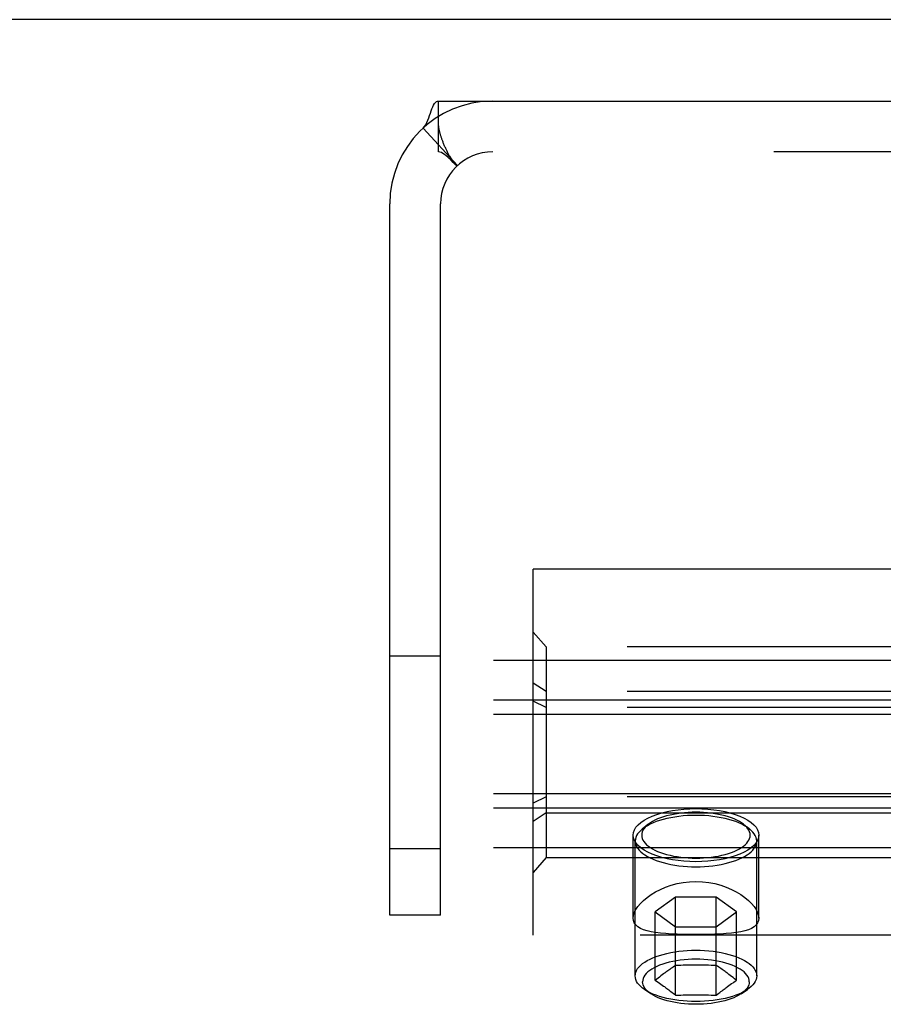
# Model space of a CAD drawing. Header units: inches. Extents: x 0 to 243, y 0 to 157.
# Tile 27 of 68: x 86.29 to 87.62, y 96.9 to 98.41. Entities that reach past the tile are written whole.
import ezdxf

# ---------------------------------------------------------------- set-up
doc = ezdxf.new("R2010")
doc.units = ezdxf.units.IN
doc.header["$LTSCALE"] = 13.357143
doc.header["$MEASUREMENT"] = 0
doc.linetypes.add('HIDDEN', pattern=[0.2, 0.1, -0.1])
doc.layers.get('0').update_dxf_attribs({"linetype": 'CONTINUOUS'})
doc.layers.add('DEFAULT_2', color=8, linetype='HIDDEN')

msp = doc.modelspace()

# ---------------------------------------------------------------- linework, layer by layer
at = {"color": 7, "linetype": 'Continuous'}
msp.add_line((167.047, 98.4079), (49.172, 98.4079), dxfattribs=at)
at = {"layer": 'DEFAULT_2', "color": 8, "linetype": 'HIDDEN'}
for p, q in [((86.9345, 98.2049), (86.9345, 98.2829)), ((86.9345, 98.2829), (88.7845, 98.2829)), ((86.9105, 98.2412), (86.9633, 98.1837)), ((86.9344, 98.2448), (86.9345, 98.2422)), ((88.7845, 98.2049), (86.9345, 98.2049)), ((86.9538, 98.1941), (86.9558, 98.1919)), ((86.8595, 97.0329), (86.8595, 98.1249)), ((86.9375, 97.0329), (86.9375, 98.1249)), ((87.0795, 97.0019), (87.0795, 97.5639)), ((87.7357, 97.5639), (87.0795, 97.5639)), ((87.0995, 97.4445), (87.0795, 97.4675)), ((87.0995, 97.4445), (87.0995, 97.1212)), ((88.5595, 97.4445), (87.0995, 97.4445)), ((86.8595, 97.4309), (86.9375, 97.4309)), ((131.0975, 97.4238), (49.1095, 97.4238)), ((87.0995, 97.3759), (87.0795, 97.3892)), ((88.5595, 97.3759), (87.0995, 97.3759)), ((131.0975, 97.3628), (49.079, 97.3628)), ((87.0995, 97.3514), (87.0795, 97.3612)), ((88.5595, 97.3514), (87.0995, 97.3514)), ((131.0975, 97.341), (49.1095, 97.341)), ((131.0975, 97.219), (49.079, 97.219)), ((87.0995, 97.2143), (87.0795, 97.2045)), ((88.5595, 97.2143), (87.0995, 97.2143)), ((131.0975, 97.1972), (49.1095, 97.1972)), ((87.0995, 97.1898), (87.0795, 97.1766)), ((87.0995, 97.1898), (88.5595, 97.1898)), ((87.2558, 97.1719), (87.247, 97.1648)), ((87.4031, 97.1719), (87.412, 97.1648)), ((87.233, 97.0282), (87.233, 97.1555)), ((87.426, 97.0282), (87.426, 97.1555)), ((87.2362, 96.9394), (87.2362, 97.1465)), ((87.4227, 96.9394), (87.4227, 97.1465)), ((131.0975, 97.1362), (49.1095, 97.1362)), ((86.8595, 97.1349), (86.9375, 97.1349)), ((87.0995, 97.1212), (87.0795, 97.0982)), ((87.0995, 97.1212), (88.5595, 97.1212)), ((87.2983, 97.0605), (87.2671, 97.0377)), ((87.2983, 96.9096), (87.2983, 97.0605)), ((87.3607, 97.0605), (87.2983, 97.0605)), ((87.3607, 96.9096), (87.3607, 97.0605)), ((87.3918, 97.0377), (87.3607, 97.0605)), ((86.9375, 97.0329), (86.8595, 97.0329)), ((87.2671, 96.9325), (87.2671, 97.0377)), ((87.2671, 97.0377), (87.2983, 97.0149)), ((87.3607, 97.0149), (87.3918, 97.0377)), ((87.3918, 96.9325), (87.3918, 97.0377)), ((88.5795, 97.0019), (87.0795, 97.0019)), ((87.2983, 97.0149), (87.3607, 97.0149)), ((87.2778, 96.9409), (87.2757, 96.9393)), ((87.3801, 96.9417), (87.3779, 96.9434)), ((87.3822, 96.9401), (87.3801, 96.9417)), ((87.2692, 96.9342), (87.2671, 96.9325)), ((87.2671, 96.9325), (87.2682, 96.9318)), ((87.2714, 96.9359), (87.2692, 96.9342)), ((87.2735, 96.9376), (87.2714, 96.9359)), ((87.2714, 96.9297), (87.2735, 96.9282)), ((87.2757, 96.9393), (87.2735, 96.9376)), ((87.2735, 96.9282), (87.2757, 96.9268)), ((87.2757, 96.9268), (87.2778, 96.9253)), ((87.3801, 96.9245), (87.3822, 96.926)), ((87.3843, 96.9385), (87.3822, 96.9401)), ((87.3822, 96.926), (87.3843, 96.9275)), ((87.3865, 96.9368), (87.3843, 96.9385)), ((87.3886, 96.9351), (87.3865, 96.9368)), ((87.2601, 96.912), (87.2505, 96.9184)), ((87.3779, 96.923), (87.3801, 96.9245)), ((87.3989, 96.912), (87.4084, 96.9184))]:
    msp.add_line(p, q, dxfattribs=at)
for points in [[(86.9105, 98.2412), (86.9127, 98.2436), (86.9147, 98.2465), (86.9164, 98.2498), (86.918, 98.2534), (86.9194, 98.2571), (86.9207, 98.2608), (86.9219, 98.2645), (86.9231, 98.2679), (86.9242, 98.271), (86.9254, 98.2739), (86.9268, 98.2768), (86.9283, 98.2791), (86.9298, 98.2809), (86.9314, 98.282), (86.9329, 98.2827), (86.9345, 98.2829)], [(86.9558, 98.1919), (86.9558, 98.1918), (86.9557, 98.1919), (86.9554, 98.1923), (86.9551, 98.1928), (86.9546, 98.1935), (86.9541, 98.1942), (86.9536, 98.195), (86.9531, 98.1959), (86.9525, 98.1967), (86.952, 98.1976), (86.9514, 98.1985), (86.9509, 98.1995), (86.9503, 98.2004), (86.9498, 98.2014), (86.9492, 98.2025), (86.9487, 98.2035), (86.9481, 98.2046), (86.9476, 98.2057), (86.947, 98.2068), (86.9464, 98.2079), (86.9459, 98.2091), (86.9453, 98.2102), (86.9448, 98.2114), (86.9442, 98.2126), (86.9437, 98.2138), (86.9432, 98.2151), (86.9427, 98.2163), (86.9421, 98.2176), (86.9417, 98.2188), (86.9412, 98.22), (86.9408, 98.2211), (86.9404, 98.2223), (86.94, 98.2234), (86.9396, 98.2245), (86.9392, 98.2255), (86.9388, 98.2266), (86.9385, 98.2276), (86.9382, 98.2287), (86.9379, 98.2297), (86.9375, 98.2307), (86.9372, 98.2317), (86.937, 98.2327), (86.9367, 98.2337), (86.9364, 98.2347), (86.9362, 98.2357), (86.9359, 98.2367), (86.9357, 98.2376), (86.9355, 98.2386), (86.9353, 98.2395), (86.9351, 98.2404), (86.9349, 98.2413), (86.9348, 98.2421), (86.9347, 98.2429), (86.9345, 98.2436), (86.9345, 98.2442), (86.9344, 98.2446), (86.9344, 98.2447)], [(86.953, 98.1924), (86.9508, 98.1945), (86.9486, 98.1967), (86.9461, 98.1989), (86.9436, 98.2009), (86.9411, 98.2026), (86.9387, 98.2038), (86.9365, 98.2046), (86.9345, 98.2049)], [(86.9633, 98.1837), (86.9628, 98.1836), (86.962, 98.1838), (86.9611, 98.1845), (86.9599, 98.1855), (86.9584, 98.1869), (86.9567, 98.1886), (86.953, 98.1924)], [(87.233, 97.1555), (87.2335, 97.1596), (87.2349, 97.1636), (87.2373, 97.1676), (87.2406, 97.1714), (87.2448, 97.175), (87.2498, 97.1785), (87.2556, 97.1818), (87.2622, 97.1847), (87.2693, 97.1874), (87.2772, 97.1898)], [(87.3295, 97.1859), (87.3229, 97.1858), (87.3163, 97.1855), (87.3098, 97.185), (87.3033, 97.1843), (87.297, 97.1834), (87.2908, 97.1823), (87.2849, 97.1811), (87.2791, 97.1796), (87.2737, 97.178), (87.2685, 97.1763), (87.2636, 97.1743), (87.259, 97.1723), (87.2549, 97.1701), (87.2511, 97.1678), (87.2477, 97.1654), (87.247, 97.1648)], [(87.3295, 97.1907), (87.3236, 97.1906), (87.3177, 97.1903), (87.3119, 97.1899), (87.3061, 97.1893), (87.3005, 97.1885), (87.295, 97.1875), (87.2897, 97.1864), (87.2845, 97.1851), (87.2796, 97.1837), (87.275, 97.1821), (87.2707, 97.1804), (87.2666, 97.1786), (87.2629, 97.1766), (87.2595, 97.1746), (87.2564, 97.1724), (87.2558, 97.1719)], [(87.2772, 97.1898), (87.2852, 97.1918), (87.2935, 97.1934), (87.3022, 97.1946), (87.3111, 97.1956), (87.3202, 97.1961), (87.3295, 97.1963)], [(87.3295, 97.1963), (87.3387, 97.1961), (87.3478, 97.1956), (87.3567, 97.1946), (87.3654, 97.1934), (87.3737, 97.1918), (87.3817, 97.1898)], [(87.4031, 97.1719), (87.4025, 97.1724), (87.3995, 97.1746), (87.3961, 97.1766), (87.3923, 97.1786), (87.3883, 97.1804), (87.3839, 97.1821), (87.3793, 97.1837), (87.3744, 97.1851), (87.3693, 97.1864), (87.364, 97.1875), (87.3585, 97.1885), (87.3528, 97.1893), (87.3471, 97.1899), (87.3412, 97.1903), (87.3354, 97.1906), (87.3295, 97.1907)], [(87.412, 97.1648), (87.4113, 97.1654), (87.4079, 97.1678), (87.4041, 97.1701), (87.3999, 97.1723), (87.3954, 97.1743), (87.3905, 97.1763), (87.3853, 97.178), (87.3798, 97.1796), (87.3741, 97.1811), (87.3681, 97.1823), (87.3619, 97.1834), (87.3556, 97.1843), (87.3492, 97.185), (87.3427, 97.1855), (87.3361, 97.1858), (87.3295, 97.1859)], [(87.3817, 97.1898), (87.3896, 97.1874), (87.3968, 97.1847), (87.4033, 97.1818), (87.4092, 97.1785), (87.4142, 97.175), (87.4184, 97.1714), (87.4217, 97.1676), (87.4241, 97.1636), (87.4255, 97.1596), (87.426, 97.1555)], [(87.2558, 97.1719), (87.2538, 97.1701), (87.2515, 97.1678), (87.2496, 97.1654), (87.2481, 97.163), (87.2471, 97.1605), (87.2464, 97.158), (87.2462, 97.1555), (87.2464, 97.153), (87.2471, 97.1505), (87.2481, 97.148), (87.2496, 97.1456), (87.2515, 97.1432), (87.2538, 97.1409), (87.2564, 97.1386), (87.2595, 97.1365), (87.2629, 97.1344), (87.2666, 97.1325), (87.2707, 97.1306), (87.275, 97.1289), (87.2796, 97.1273), (87.2845, 97.1259), (87.2897, 97.1246), (87.295, 97.1235), (87.3005, 97.1225), (87.3061, 97.1217), (87.3119, 97.1211), (87.3177, 97.1207), (87.3236, 97.1204), (87.3295, 97.1203)], [(87.3295, 97.1203), (87.3354, 97.1204), (87.3412, 97.1207), (87.3471, 97.1211), (87.3528, 97.1217), (87.3585, 97.1225), (87.364, 97.1235), (87.3693, 97.1246), (87.3744, 97.1259), (87.3793, 97.1273), (87.3839, 97.1289), (87.3883, 97.1306), (87.3923, 97.1325), (87.3961, 97.1344), (87.3995, 97.1365), (87.4025, 97.1386), (87.4052, 97.1409), (87.4075, 97.1432), (87.4093, 97.1456), (87.4108, 97.148), (87.4119, 97.1505), (87.4125, 97.153), (87.4127, 97.1555), (87.4125, 97.158), (87.4119, 97.1605), (87.4108, 97.163), (87.4093, 97.1654), (87.4075, 97.1678), (87.4052, 97.1701), (87.4031, 97.1719)], [(87.2772, 97.1212), (87.2693, 97.1236), (87.2622, 97.1263), (87.2556, 97.1293), (87.2498, 97.1325), (87.2448, 97.136), (87.2406, 97.1397), (87.2373, 97.1435), (87.2349, 97.1474), (87.2335, 97.1515), (87.233, 97.1555)], [(87.247, 97.1648), (87.2447, 97.1628), (87.2421, 97.1602), (87.24, 97.1576), (87.2384, 97.1548), (87.2372, 97.1521), (87.2365, 97.1493), (87.2362, 97.1465)], [(87.426, 97.1555), (87.4255, 97.1515), (87.4241, 97.1474), (87.4217, 97.1435), (87.4184, 97.1397), (87.4142, 97.136), (87.4092, 97.1325), (87.4033, 97.1293), (87.3968, 97.1263), (87.3896, 97.1236), (87.3817, 97.1212)], [(87.4227, 97.1465), (87.4225, 97.1493), (87.4218, 97.1521), (87.4206, 97.1548), (87.4189, 97.1576), (87.4168, 97.1602), (87.4143, 97.1628), (87.412, 97.1648)], [(87.2362, 97.1465), (87.2365, 97.1436), (87.2372, 97.1408), (87.2384, 97.1381), (87.24, 97.1353), (87.2421, 97.1327), (87.2447, 97.1301), (87.2477, 97.1276), (87.2511, 97.1251), (87.2549, 97.1228), (87.259, 97.1206), (87.2636, 97.1186), (87.2685, 97.1166), (87.2737, 97.1149), (87.2791, 97.1133), (87.2849, 97.1118), (87.2908, 97.1106), (87.297, 97.1095), (87.3033, 97.1086), (87.3098, 97.1079), (87.3163, 97.1074), (87.3229, 97.1071), (87.3295, 97.107)], [(87.3295, 97.107), (87.3361, 97.1071), (87.3427, 97.1074), (87.3492, 97.1079), (87.3556, 97.1086), (87.3619, 97.1095), (87.3681, 97.1106), (87.3741, 97.1118), (87.3798, 97.1133), (87.3853, 97.1149), (87.3905, 97.1166), (87.3954, 97.1186), (87.3999, 97.1206), (87.4041, 97.1228), (87.4079, 97.1251), (87.4113, 97.1276), (87.4143, 97.1301), (87.4168, 97.1327), (87.4189, 97.1353), (87.4206, 97.1381), (87.4218, 97.1408), (87.4225, 97.1436), (87.4227, 97.1465)], [(87.3295, 97.1147), (87.3202, 97.1149), (87.3111, 97.1155), (87.3022, 97.1164), (87.2935, 97.1177), (87.2852, 97.1193), (87.2772, 97.1212)], [(87.3817, 97.1212), (87.3737, 97.1193), (87.3654, 97.1177), (87.3567, 97.1164), (87.3478, 97.1155), (87.3387, 97.1149), (87.3295, 97.1147)], [(87.233, 97.0282), (87.2334, 97.0323), (87.2348, 97.0367), (87.2371, 97.0412), (87.2402, 97.0459), (87.2442, 97.0506), (87.249, 97.0553), (87.2545, 97.0599), (87.2607, 97.0643), (87.2676, 97.0685), (87.275, 97.0723), (87.2829, 97.0757), (87.2914, 97.0787), (87.3004, 97.0811), (87.3098, 97.0829), (87.3195, 97.084), (87.3295, 97.0845)], [(87.3295, 97.0845), (87.3395, 97.084), (87.3491, 97.0829), (87.3585, 97.0811), (87.3675, 97.0787), (87.376, 97.0757), (87.384, 97.0723), (87.3914, 97.0685), (87.3982, 97.0643), (87.4044, 97.0599), (87.4099, 97.0553), (87.4147, 97.0506), (87.4187, 97.0459), (87.4218, 97.0412), (87.4241, 97.0367), (87.4255, 97.0323), (87.426, 97.0282)], [(87.3295, 97.0029), (87.3195, 97.0029), (87.3098, 97.0031), (87.3004, 97.0033), (87.2914, 97.0037), (87.283, 97.0043), (87.275, 97.005), (87.2676, 97.0059), (87.2608, 97.0071), (87.2546, 97.0085), (87.249, 97.0103), (87.2443, 97.0124), (87.2403, 97.0148), (87.2371, 97.0176), (87.2348, 97.0208), (87.2334, 97.0243), (87.233, 97.0282)], [(87.426, 97.0282), (87.4255, 97.0243), (87.4241, 97.0208), (87.4218, 97.0176), (87.4187, 97.0148), (87.4147, 97.0124), (87.4099, 97.0103), (87.4044, 97.0085), (87.3982, 97.0071), (87.3913, 97.0059), (87.3839, 97.005), (87.376, 97.0043), (87.3675, 97.0037), (87.3585, 97.0033), (87.3491, 97.0031), (87.3394, 97.0029), (87.3295, 97.0029)], [(87.2362, 96.9394), (87.2365, 96.9422), (87.2372, 96.945), (87.2384, 96.9478), (87.24, 96.9505), (87.2421, 96.9531), (87.2447, 96.9557), (87.2476, 96.9583), (87.251, 96.9607), (87.2548, 96.963), (87.259, 96.9652), (87.2635, 96.9672), (87.2684, 96.9692), (87.2736, 96.9709), (87.2791, 96.9725), (87.2848, 96.974), (87.2907, 96.9752), (87.2969, 96.9763), (87.3032, 96.9772), (87.3097, 96.9779), (87.3162, 96.9784), (87.3228, 96.9787), (87.3295, 96.9788)], [(87.3295, 96.9788), (87.3361, 96.9787), (87.3427, 96.9784), (87.3493, 96.9779), (87.3557, 96.9772), (87.3621, 96.9763), (87.3682, 96.9752), (87.3742, 96.974), (87.3799, 96.9725), (87.3854, 96.9709), (87.3905, 96.9692), (87.3954, 96.9672), (87.3999, 96.9652), (87.4041, 96.963), (87.4079, 96.9607), (87.4113, 96.9583), (87.4143, 96.9557), (87.4168, 96.9531), (87.4189, 96.9505), (87.4206, 96.9478), (87.4218, 96.945), (87.4225, 96.9422), (87.4227, 96.9394)], [(87.4114, 96.9304), (87.4112, 96.933), (87.4105, 96.9356), (87.4094, 96.9381), (87.4078, 96.9406), (87.4057, 96.943), (87.4033, 96.9454), (87.4004, 96.9477), (87.3972, 96.9499), (87.3935, 96.952), (87.3895, 96.9539), (87.3852, 96.9558), (87.3806, 96.9575), (87.3756, 96.959), (87.3704, 96.9604), (87.365, 96.9616), (87.3594, 96.9626), (87.3536, 96.9635), (87.3477, 96.9642), (87.3417, 96.9646), (87.3356, 96.9649), (87.3295, 96.965), (87.3234, 96.9649), (87.3173, 96.9646), (87.3112, 96.9642), (87.3053, 96.9635), (87.2995, 96.9626), (87.2939, 96.9616), (87.2885, 96.9604), (87.2833, 96.959), (87.2784, 96.9575), (87.2737, 96.9558), (87.2694, 96.9539), (87.2654, 96.952), (87.2618, 96.9499), (87.2585, 96.9477), (87.2556, 96.9454), (87.2532, 96.943), (87.2512, 96.9406), (87.2496, 96.9381), (87.2484, 96.9356), (87.2478, 96.933), (87.2475, 96.9304)], [(87.2983, 96.9553), (87.2964, 96.9541), (87.2946, 96.9528), (87.2928, 96.9516), (87.291, 96.9505), (87.2894, 96.9493), (87.2878, 96.9482), (87.2863, 96.9471), (87.2848, 96.9461), (87.2835, 96.9451), (87.2822, 96.9442), (87.2811, 96.9434), (87.2799, 96.9425), (87.2778, 96.9409)], [(87.3607, 96.9553), (87.3567, 96.9554), (87.3528, 96.9556), (87.349, 96.9557), (87.3451, 96.9558), (87.3412, 96.9559), (87.3373, 96.9559), (87.3334, 96.956), (87.3295, 96.956), (87.3255, 96.956), (87.3216, 96.9559), (87.3177, 96.9559), (87.3138, 96.9558), (87.31, 96.9557), (87.3061, 96.9556), (87.3022, 96.9554), (87.2983, 96.9553)], [(87.3779, 96.9434), (87.3767, 96.9442), (87.3755, 96.9451), (87.3741, 96.9461), (87.3727, 96.9471), (87.3712, 96.9482), (87.3696, 96.9493), (87.3679, 96.9505), (87.3662, 96.9517), (87.3644, 96.9528), (87.3625, 96.9541), (87.3607, 96.9553)], [(87.2505, 96.9184), (87.2476, 96.9205), (87.2447, 96.923), (87.2421, 96.9256), (87.24, 96.9283), (87.2384, 96.931), (87.2372, 96.9338), (87.2365, 96.9366), (87.2362, 96.9394)], [(87.2601, 96.912), (87.2576, 96.9138), (87.2549, 96.916), (87.2527, 96.9183), (87.2509, 96.9206), (87.2494, 96.923), (87.2484, 96.9255), (87.2477, 96.9279), (87.2475, 96.9304)], [(87.2682, 96.9318), (87.2703, 96.9304), (87.2714, 96.9297)], [(87.2778, 96.9253), (87.2799, 96.9238), (87.2811, 96.923), (87.2822, 96.9221), (87.2835, 96.9212), (87.2848, 96.9202), (87.2863, 96.9191), (87.2878, 96.918), (87.2894, 96.9167), (87.291, 96.9154), (87.2928, 96.9141), (87.2946, 96.9127), (87.2964, 96.9112), (87.2983, 96.9096)], [(87.3843, 96.9275), (87.3865, 96.9289), (87.3876, 96.9297)], [(87.3876, 96.9297), (87.3897, 96.9311), (87.3908, 96.9318), (87.3918, 96.9325)], [(87.3918, 96.9325), (87.3908, 96.9333), (87.3886, 96.9351)], [(87.4114, 96.9304), (87.4112, 96.9279), (87.4106, 96.9255), (87.4095, 96.923), (87.4081, 96.9206), (87.4062, 96.9183), (87.404, 96.916), (87.4014, 96.9138), (87.3989, 96.912)], [(87.4227, 96.9394), (87.4225, 96.9366), (87.4218, 96.9338), (87.4206, 96.931), (87.4189, 96.9283), (87.4168, 96.9256), (87.4143, 96.923), (87.4113, 96.9205), (87.4084, 96.9184)], [(87.3295, 96.9), (87.3228, 96.9001), (87.3162, 96.9004), (87.3097, 96.9009), (87.3032, 96.9016), (87.2969, 96.9025), (87.2907, 96.9035), (87.2848, 96.9048), (87.2791, 96.9062), (87.2736, 96.9078), (87.2684, 96.9096), (87.2635, 96.9115), (87.259, 96.9136), (87.2548, 96.9158), (87.251, 96.9181), (87.2505, 96.9184)], [(87.3295, 96.8958), (87.3236, 96.8959), (87.3178, 96.8961), (87.3121, 96.8966), (87.3064, 96.8972), (87.3008, 96.8979), (87.2954, 96.8989), (87.2902, 96.9), (87.2852, 96.9013), (87.2804, 96.9027), (87.2758, 96.9042), (87.2715, 96.9059), (87.2675, 96.9077), (87.2639, 96.9096), (87.2605, 96.9117), (87.2601, 96.912)], [(87.2983, 96.9096), (87.3022, 96.9098), (87.3061, 96.9099), (87.31, 96.9101), (87.3138, 96.9102), (87.3177, 96.9102), (87.3216, 96.9103), (87.3255, 96.9103), (87.3295, 96.9103), (87.3334, 96.9103), (87.3373, 96.9103), (87.3412, 96.9102), (87.3451, 96.9102), (87.349, 96.9101), (87.3528, 96.9099), (87.3567, 96.9098), (87.3607, 96.9096)], [(87.4084, 96.9184), (87.4079, 96.9181), (87.4041, 96.9158), (87.3999, 96.9136), (87.3954, 96.9115), (87.3905, 96.9096), (87.3854, 96.9078), (87.3799, 96.9062), (87.3742, 96.9048), (87.3682, 96.9035), (87.3621, 96.9025), (87.3557, 96.9016), (87.3493, 96.9009), (87.3427, 96.9004), (87.3361, 96.9001), (87.3295, 96.9)], [(87.3989, 96.912), (87.3984, 96.9117), (87.3951, 96.9096), (87.3914, 96.9077), (87.3874, 96.9059), (87.3831, 96.9042), (87.3786, 96.9027), (87.3738, 96.9013), (87.3687, 96.9), (87.3635, 96.8989), (87.3581, 96.8979), (87.3526, 96.8972), (87.3469, 96.8966), (87.3411, 96.8961), (87.3353, 96.8959), (87.3295, 96.8958)], [(87.3607, 96.9096), (87.3625, 96.9112), (87.3644, 96.9127), (87.3662, 96.9141), (87.3679, 96.9155), (87.3696, 96.9167), (87.3712, 96.918), (87.3727, 96.9191), (87.3741, 96.9202), (87.3755, 96.9212), (87.3767, 96.9221), (87.3779, 96.923)]]:
    msp.add_lwpolyline(points, dxfattribs=at)
for radius in [0.158, 0.08]:
    msp.add_arc((87.0175, 98.1249), radius, 90, 180, dxfattribs=at)

doc.saveas('drawing.dxf')
